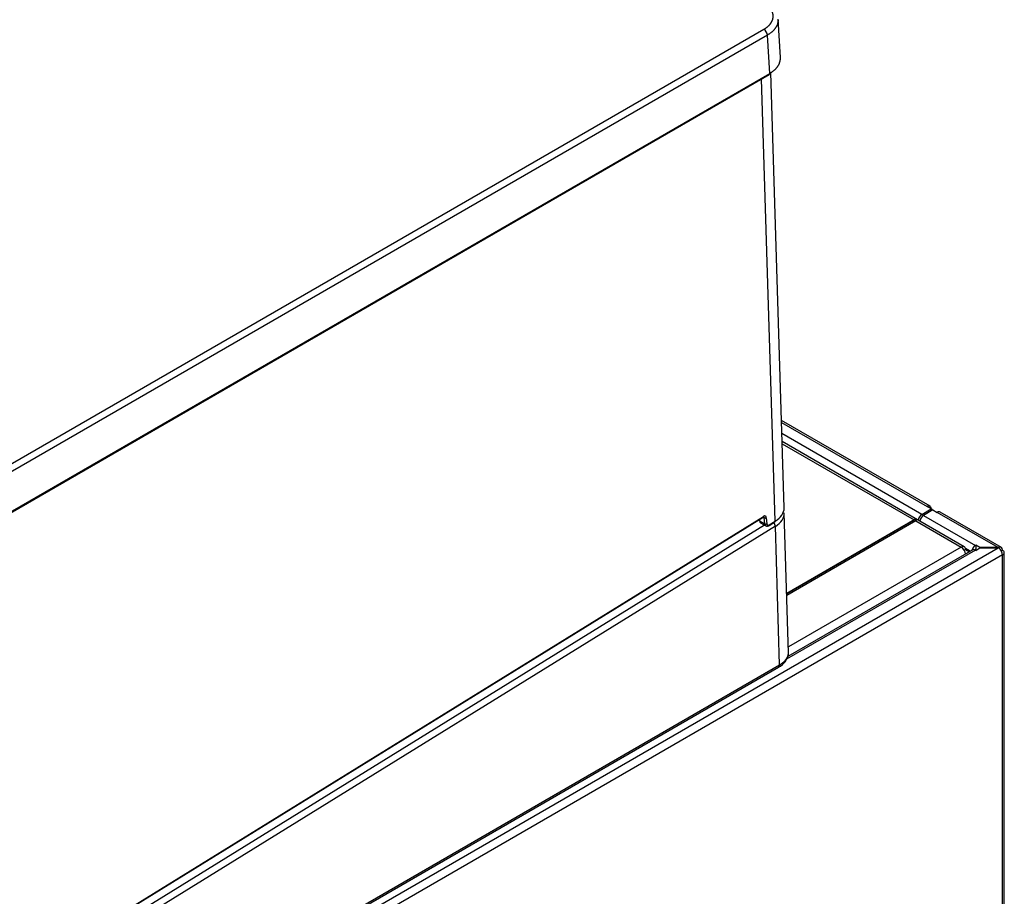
# Model space of a CAD drawing. Header units: millimetres. Extents: x 0 to 287, y 0 to 200.
# Tile 62 of 63: x 257 to 277, y 140 to 158. Entities that reach past the tile are written whole.
import ezdxf

# ---------------------------------------------------------------- set-up
doc = ezdxf.new("R2010")
doc.units = ezdxf.units.MM
doc.layers.add('130.194_BW4C_CTM', color=7, linetype='Continuous')
doc.layers.add('Défaut', color=7, linetype='Continuous')

# ---------------------------------------------------------------- blocks, each defined once
blk = doc.blocks.new('SE3')
at = {"layer": '130.194_BW4C_CTM', "color": 7, "linetype": 'Continuous'}
for p, q in [((272.139, 157.176), (272.092, 157.954)), ((243.462, 141.389), (271.803, 157.753)), ((271.874, 157.633), (243.532, 141.27)), ((271.921, 156.856), (271.874, 157.633)), ((272.214, 148.032), (271.942, 156.874)), ((243.522, 140.441), (271.911, 156.832)), ((243.532, 140.466), (271.921, 156.856)), ((272.033, 147.759), (271.756, 156.742)), ((275.179, 148.063), (272.16, 149.806)), ((272.161, 149.765), (275.119, 148.057)), ((275.012, 147.897), (272.168, 149.539)), ((275.874, 147.238), (272.173, 149.375)), ((272.174, 149.334), (274.855, 147.786)), ((272.305, 145.08), (272.217, 147.927)), ((275.012, 147.897), (275.204, 148.008)), ((275.239, 147.988), (275.047, 147.877)), ((275.047, 147.877), (276.101, 147.268)), ((275.204, 148.008), (275.119, 148.057)), ((275.204, 147.967), (275.204, 148.008)), ((275.239, 147.988), (275.324, 147.939)), ((276.562, 147.224), (275.324, 147.939)), ((276.629, 147.226), (275.384, 147.945)), ((243.617, 130.268), (271.813, 147.683)), ((271.536, 147.685), (243.654, 130.463)), ((243.667, 130.474), (271.789, 147.844)), ((243.673, 130.487), (271.794, 147.857)), ((271.707, 147.793), (271.709, 147.777)), ((271.715, 147.798), (271.717, 147.765)), ((271.717, 147.765), (271.82, 147.706)), ((271.734, 147.729), (271.84, 147.667)), ((271.81, 147.829), (271.787, 147.842)), ((271.82, 147.706), (271.81, 147.829)), ((271.852, 147.831), (271.862, 147.708)), ((271.908, 147.672), (272.027, 147.746)), ((271.913, 147.685), (272.033, 147.759)), ((274.868, 147.791), (272.268, 146.29)), ((272.268, 146.292), (274.855, 147.786)), ((274.891, 147.766), (272.269, 146.252)), ((274.868, 147.793), (274.903, 147.772)), ((274.868, 147.793), (274.868, 147.791)), ((274.902, 147.772), (274.868, 147.791)), ((274.891, 147.766), (275.815, 147.232)), ((272.036, 147.655), (237.518, 126.334)), ((272.123, 144.841), (272.036, 147.655)), ((276.109, 147.273), (276.101, 147.268)), ((276.109, 147.273), (276.109, 147.192)), ((276.194, 147.224), (276.109, 147.273)), ((243.504, 128.13), (276.562, 147.216)), ((276.654, 147.073), (243.589, 127.984)), ((276.101, 147.172), (272.264, 144.957)), ((276.047, 147.177), (272.289, 145.008)), ((275.815, 147.232), (272.301, 145.204)), ((275.898, 147.184), (275.874, 147.17)), ((276, 147.15), (275.894, 147.211)), ((275.908, 147.097), (275.897, 147.103)), ((275.898, 147.184), (275.978, 147.138)), ((275.906, 147.096), (275.898, 147.101)), ((276.095, 147.175), (276.095, 147.177)), ((276.101, 147.187), (276.109, 147.192)), ((276.101, 147.172), (276.109, 147.167)), ((276.109, 147.167), (276.194, 147.216)), ((276.109, 147.192), (276.13, 147.179)), ((276.562, 147.224), (276.194, 147.224)), ((276.194, 147.216), (276.194, 147.224)), ((276.194, 147.216), (276.562, 147.216)), ((276.576, 147.216), (276.576, 147.224)), ((276.654, 147.171), (276.629, 147.157)), ((276.654, 135.348), (276.654, 147.073)), ((276.689, 135.397), (276.689, 147.122)), ((238.86, 125.603), (272.102, 144.795)), ((238.88, 125.649), (272.123, 144.841))]:
    blk.add_line(p, q, dxfattribs=at)
blk.add_arc((271.945, 145.119), 0.36, 295.8865, 353.9811, dxfattribs=at)
for centre, major_axis, ratio, start_param, end_param in [((271.803, 157.671), (0.05, -0.0866), 0.57735, 0.820305, 2.356194), ((271.886, 156.875), (-0.025, 0.0433), 0.57735, 3.141593, 3.961897), ((275.119, 147.959), (-0.06, -0.104), 0.57735, 2.356194, 3.926991), ((271.796, 147.793), (-0.04, -0.0693), 0.57735, 2.443461, 3.961897), ((271.594, 148.012), (-0.62, -0.019), 0.597148, 2.338121, 3.141593), ((271.598, 147.908), (-0.62, -0.019), 0.597148, 2.338121, 3.153012), ((275.012, 147.809), (-0.054, -0.0935), 0.57735, 3.926991, 5.335436), ((275.047, 147.788), (-0.054, -0.0935), 0.57735, 3.926991, 5.335436), ((275.119, 147.959), (-0.12, 0), 0.57735, 3.497215, 3.926991), ((275.324, 147.841), (-0.06, -0.104), 0.57735, 3.141593, 3.926991), ((271.534, 147.765), (0.0526, -0.0851), 0.556849, -0.840545, -0.802253), ((271.098, 147.938), (0.62, 0.019), 0.597161, -0.802829, -0.690653), ((271.739, 147.779), (0.0299, 0.0026), 0.62043, 3.141589, 3.874734), ((271.773, 147.869), (-0.0158, 0.0255), 0.556849, 3.1416, 3.910136), ((271.775, 147.805), (-0.025, -0.0433), 0.57735, 2.443461, 3.147338), ((271.831, 147.843), (0.0299, 0.0024), 0.625473, 3.879379, 5.450176), ((271.841, 147.72), (0.0299, 0.0024), 0.625473, 3.879379, 5.450176), ((271.89, 147.754), (0.05, 0.0866), 0.57735, 2.443461, 3.132917), ((271.911, 147.742), (0.035, 0.0606), 0.57735, 2.443461, 3.961897), ((271.892, 147.698), (-0.0158, 0.0255), 0.556849, 3.14121, 3.910136), ((271.965, 147.696), (-0.0526, 0.0851), 0.556849, 3.910136, 4.812927), ((272.012, 147.772), (-0.0158, 0.0255), 0.556849, 3.141593, 3.910136), ((274.855, 147.69), (0.059, 0.102), 0.57735, 0.632258, 0.785398), ((274.891, 147.67), (0.059, 0.102), 0.57735, 0.632258, 0.785398), ((276.101, 147.18), (0.054, 0.0935), 0.57735, 0.785398, 2.028754), ((275.815, 147.136), (-0.059, -0.102), 0.57735, 2.356194, 3.926991), ((275.815, 147.136), (0.059, -0.102), 0.57735, 0.824761, 2.356194), ((276.101, 147.084), (0.054, -0.0935), 0.57735, 2.356194, 3.141583), ((276.101, 147.18), (-0.004, -0.00693), 0.57735, 3.926991, 5.497787), ((276.562, 147.126), (0.17, 0), 0.57735, 1.487366, 1.570796), ((276.562, 147.118), (-0.17, 0), 0.57735, 4.628959, 4.712389), ((276.569, 147.122), (-0.06, -0.104), 0.57735, 2.356194, 3.843561), ((276.569, 147.122), (-0.06, 0.104), 0.57735, 3.926991, 5.414357), ((276.569, 147.122), (-0.12, 0), 0.57735, 2.356194, 3.926991), ((272.052, 144.882), (-0.05, 0.0866), 0.57735, 3.141593, 3.926991)]:
    blk.add_ellipse(centre, major_axis=major_axis, ratio=ratio, start_param=start_param, end_param=end_param, dxfattribs=at)
for points, degree, knots in [([(271.803, 157.753), (271.848, 157.778), (271.884, 157.809), (271.919, 157.839), (271.943, 157.873), (271.967, 157.907), (271.98, 157.943), (271.992, 157.979), (271.992, 158.016), (271.992, 158.052), (271.98, 158.088), (271.967, 158.124), (271.943, 158.158), (271.919, 158.192), (271.884, 158.222), (271.848, 158.253), (271.803, 158.279)], 2, [0, 0, 0, 0.125, 0.125, 0.25, 0.25, 0.375, 0.375, 0.5, 0.5, 0.625, 0.625, 0.75, 0.75, 0.875, 0.875, 1, 1, 1]), ([(272.092, 157.938), (272.092, 157.934), (272.092, 157.924), (272.09, 157.909), (272.088, 157.895), (272.085, 157.88), (272.081, 157.865), (272.077, 157.851), (272.071, 157.837), (272.065, 157.822), (272.057, 157.808), (272.049, 157.794), (272.04, 157.78), (272.031, 157.767), (272.02, 157.753), (272.009, 157.74), (271.997, 157.727), (271.984, 157.714), (271.97, 157.702), (271.956, 157.69), (271.941, 157.678), (271.925, 157.666), (271.909, 157.655), (271.892, 157.644), (271.88, 157.636), (271.874, 157.633)], 3, [0.5, 0.5, 0.5, 0.5, 0.5217358, 0.5434717, 0.5652076, 0.5869437, 0.6086799, 0.6304163, 0.6521529, 0.6738898, 0.695627, 0.7173645, 0.7391024, 0.7608407, 0.7825794, 0.8043187, 0.8260585, 0.8477988, 0.8695397, 0.8912813, 0.9130235, 0.9347665, 0.9565102, 0.9782547, 1, 1, 1, 1]), ([(271.921, 156.856), (271.927, 156.859), (271.939, 156.866), (271.956, 156.877), (271.972, 156.889), (271.988, 156.9), (272.003, 156.912), (272.017, 156.924), (272.031, 156.937), (272.044, 156.95), (272.056, 156.963), (272.067, 156.976), (272.078, 156.989), (272.087, 157.003), (272.096, 157.017), (272.104, 157.031), (272.112, 157.045), (272.118, 157.059), (272.124, 157.073), (272.128, 157.088), (272.132, 157.102), (272.135, 157.117), (272.137, 157.131), (272.139, 157.146), (272.139, 157.161), (272.139, 157.171), (272.139, 157.175)], 3, [0, 0, 0, 0, 0.0217463, 0.0434917, 0.0652361, 0.0869797, 0.1087224, 0.1304644, 0.1522056, 0.1739461, 0.195686, 0.2174253, 0.239164, 0.2609021, 0.2826398, 0.3043771, 0.326114, 0.3478505, 0.3695867, 0.3913226, 0.4130584, 0.4347939, 0.4565294, 0.4782647, 0.5, 0.5215705, 0.5215705, 0.5215705, 0.5215705]), ([(271.789, 147.844), (271.792, 147.845), (271.798, 147.848), (271.8, 147.848), (271.801, 147.848), (271.801, 147.848)], 3, [0, 0, 0, 0, 0.3219908, 0.6564429, 0.7481298, 0.7481298, 0.7481298, 0.7481298]), ([(271.84, 147.668), (271.845, 147.666), (271.856, 147.659), (271.878, 147.659), (271.896, 147.665), (271.905, 147.671), (271.908, 147.672)], 3, [0, 0, 0, 0, 0.220714, 0.54495, 0.892141, 1, 1, 1, 1]), ([(272.123, 144.841), (272.128, 144.844), (272.139, 144.851), (272.154, 144.861), (272.169, 144.871), (272.183, 144.882), (272.196, 144.892), (272.208, 144.903), (272.22, 144.914), (272.231, 144.926), (272.241, 144.937), (272.25, 144.948), (272.258, 144.96), (272.266, 144.971), (272.273, 144.983), (272.279, 144.995), (272.285, 145.006), (272.289, 145.018), (272.294, 145.029), (272.297, 145.041), (272.3, 145.052), (272.302, 145.064), (272.303, 145.075), (272.304, 145.086), (272.304, 145.096), (272.304, 145.101), (272.304, 145.103)], 3, [0, 0, 0, 0, 0.0239309, 0.047667, 0.0712083, 0.0945548, 0.1177066, 0.1406635, 0.1634257, 0.1859932, 0.2083659, 0.2305438, 0.2525269, 0.2743153, 0.2959089, 0.3173078, 0.3385119, 0.3595213, 0.3803359, 0.4009558, 0.421381, 0.4416114, 0.4616471, 0.481488, 0.5011342, 0.5115984, 0.5115984, 0.5115984, 0.5115984])]:
    blk.add_open_spline(points, degree=degree, knots=knots, dxfattribs=at)
blk.add_open_spline([(271.717, 147.765), (271.719, 147.747), (271.726, 147.733), (271.738, 147.726)], degree=3, dxfattribs=at)

msp = doc.modelspace()

# ---------------------------------------------------------------- block references
at = {"layer": 'Défaut'}
msp.add_blockref('SE3', (0, 0), dxfattribs=at)

doc.saveas('drawing.dxf')
